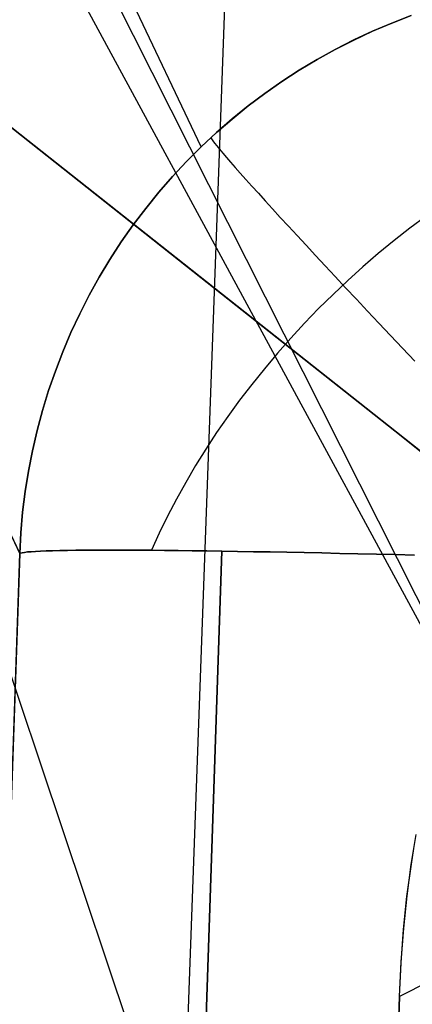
# Model space of a CAD drawing. Header units: millimetres. Extents: x -273 to 273, y -240 to 302.
# Tile 128 of 256: x -230.041 to -229.051, y 231.105 to 233.586. Entities that reach past the tile are written whole.
import ezdxf

# ---------------------------------------------------------------- set-up
doc = ezdxf.new("R2010")
doc.units = ezdxf.units.MM
doc.header["$MEASUREMENT"] = 0
doc.layers.add('IGES level 1', color=7, linetype='Continuous', true_color=0x3e413d)
doc.layers.add('IGES level 2', color=7, linetype='Continuous', true_color=0x008000)

msp = doc.modelspace()

# ---------------------------------------------------------------- linework, layer by layer
at = {"layer": 'IGES level 1'}
for p, q in [((-229.5831, 233.2657, 420.4467), (-239.6005, 254.288, 0.0001)), ((-230.0406, 232.2408, 420.4063), (-240.0568, 253.2681)), ((-240.0568, 253.2681), (-230.0406, 232.2408, 420.4063)), ((-224.5786, 215.5784, 421.7705), (-234.6867, 245.7241, 6)), ((-229.4264, 236.3375, 213.8137), (-230.1957, 215.1254, 214.085)), ((-229.0546, 233.596, 420.4506), (-229.1034, 233.5772, 420.4508)), ((-229.1034, 233.5772, 420.4508), (-229.0545, 233.596, 420.4506)), ((-229.1034, 233.5772, 420.4508), (-229.1516, 233.5568, 420.4509)), ((-229.1515, 233.5568, 420.4509), (-229.1034, 233.5772, 420.4508)), ((-229.199, 233.5347, 420.451), (-229.2456, 233.5109, 420.4509)), ((-229.2456, 233.5109, 420.4509), (-229.1989, 233.5346, 420.451)), ((-229.1516, 233.5568, 420.4509), (-229.199, 233.5347, 420.451)), ((-229.1989, 233.5346, 420.451), (-229.1515, 233.5568, 420.4509)), ((-229.2456, 233.5109, 420.4509), (-229.2913, 233.4855, 420.4507)), ((-229.2913, 233.4855, 420.4507), (-229.2456, 233.5109, 420.4509)), ((-229.2913, 233.4855, 420.4507), (-229.3362, 233.4586, 420.4504)), ((-229.3362, 233.4585, 420.4504), (-229.2913, 233.4855, 420.4507)), ((-229.3362, 233.4586, 420.4504), (-229.3801, 233.4301, 420.4501)), ((-229.38, 233.43, 420.4501), (-229.3362, 233.4585, 420.4504)), ((-229.3801, 233.4301, 420.4501), (-229.4229, 233.4001, 420.4496)), ((-229.4229, 233.4, 420.4496), (-229.38, 233.43, 420.4501)), ((-229.4229, 233.4001, 420.4496), (-229.4647, 233.3686, 420.449)), ((-229.4647, 233.3686, 420.449), (-229.4229, 233.4, 420.4496)), ((-229.4647, 233.3686, 420.449), (-229.5054, 233.3357, 420.4483)), ((-229.5053, 233.3356, 420.4483), (-229.4647, 233.3686, 420.449)), ((-229.5054, 233.3357, 420.4483), (-229.5449, 233.3014, 420.4475)), ((-229.5448, 233.3013, 420.4475), (-229.5053, 233.3356, 420.4483)), ((-229.5449, 233.3014, 420.4475), (-229.5831, 233.2657, 420.4467)), ((-229.5831, 233.2657, 420.4467), (-229.5448, 233.3013, 420.4475)), ((-229.5589, 233.2885, 420.4472), (-229.557, 233.2853, 420.4991)), ((-229.5831, 233.2657, 420.4467), (-229.6201, 233.2287, 420.4457)), ((-229.6201, 233.2287, 420.4457), (-229.5831, 233.2657, 420.4467)), ((-229.557, 233.2853, 420.4991), (-229.5539, 233.2808, 420.5508)), ((-229.5539, 233.2808, 420.5508), (-229.5495, 233.2749, 420.6023)), ((-229.5495, 233.2749, 420.6023), (-229.5439, 233.2678, 420.6535)), ((-229.5439, 233.2678, 420.6535), (-229.5371, 233.2595, 420.7043)), ((-229.5371, 233.2595, 420.7043), (-229.529, 233.2498, 420.7548)), ((-229.529, 233.2498, 420.7548), (-229.5198, 233.239, 420.8048)), ((-229.5198, 233.239, 420.8048), (-229.5093, 233.2269, 420.8542)), ((-229.6201, 233.2287, 420.4457), (-229.6558, 233.1905, 420.4446)), ((-229.6558, 233.1904, 420.4446), (-229.6201, 233.2287, 420.4457)), ((-229.5093, 233.2269, 420.8542), (-229.4976, 233.2135, 420.9031)), ((-229.4976, 233.2135, 420.9031), (-229.4848, 233.199, 420.9513)), ((-229.6558, 233.1905, 420.4446), (-229.6902, 233.151, 420.4435)), ((-229.6902, 233.151, 420.4435), (-229.6558, 233.1904, 420.4446)), ((-229.4848, 233.199, 420.9513), (-229.4708, 233.1833, 420.9989)), ((-229.4708, 233.1833, 420.9989), (-229.4556, 233.1664, 421.0457)), ((-229.4556, 233.1664, 421.0457), (-229.4393, 233.1484, 421.0916)), ((-229.6902, 233.151, 420.4435), (-229.7231, 233.1104, 420.4422)), ((-229.7231, 233.1104, 420.4422), (-229.6902, 233.151, 420.4435)), ((-229.4393, 233.1484, 421.0916), (-229.422, 233.1292, 421.1367)), ((-229.422, 233.1292, 421.1367), (-229.4035, 233.109, 421.1809)), ((-229.7231, 233.1104, 420.4422), (-229.7546, 233.0686, 420.4409)), ((-229.7546, 233.0686, 420.4409), (-229.7231, 233.1104, 420.4422)), ((-229.4035, 233.109, 421.1809), (-229.384, 233.0876, 421.2241)), ((-229.384, 233.0876, 421.2241), (-229.3634, 233.0652, 421.2663)), ((-229.0167, 233.0911, 421.468), (-229.0575, 233.0607, 421.4743)), ((-229.7546, 233.0686, 420.4409), (-229.7847, 233.0258, 420.4395)), ((-229.7846, 233.0258, 420.4395), (-229.7546, 233.0686, 420.4409)), ((-229.3634, 233.0652, 421.2663), (-229.3418, 233.0418, 421.3074)), ((-229.3418, 233.0418, 421.3074), (-229.3192, 233.0174, 421.3473)), ((-229.0575, 233.0607, 421.4743), (-229.0976, 233.0292, 421.4792)), ((-229.7847, 233.0258, 420.4395), (-229.8132, 232.982, 420.438)), ((-229.8131, 232.9819, 420.438), (-229.7846, 233.0258, 420.4395)), ((-229.3192, 233.0174, 421.3473), (-229.2957, 232.992, 421.3861)), ((-229.0976, 233.0292, 421.4792), (-229.1371, 232.9967, 421.4828)), ((-229.2957, 232.992, 421.3861), (-229.2712, 232.9657, 421.4237)), ((-229.1371, 232.9967, 421.4828), (-229.1759, 232.9633, 421.4852)), ((-229.8132, 232.982, 420.438), (-229.8401, 232.9372, 420.4364)), ((-229.8401, 232.9371, 420.4364), (-229.8131, 232.9819, 420.438)), ((-229.2712, 232.9657, 421.4237), (-229.2458, 232.9385, 421.46)), ((-229.1759, 232.9633, 421.4852), (-229.2139, 232.929, 421.4862)), ((-229.8401, 232.9372, 420.4364), (-229.8655, 232.8914, 420.4347)), ((-229.8655, 232.8914, 420.4347), (-229.8401, 232.9371, 420.4364)), ((-229.2139, 232.929, 421.4862), (-229.2512, 232.8938, 421.4859)), ((-229.2458, 232.9385, 421.46), (-229.2195, 232.9104, 421.4949)), ((-229.8655, 232.8914, 420.4347), (-229.8893, 232.8449, 420.4329)), ((-229.8893, 232.8449, 420.4329), (-229.8655, 232.8914, 420.4347)), ((-229.2512, 232.8938, 421.4859), (-229.2876, 232.8578, 421.4843)), ((-229.2195, 232.9104, 421.4949), (-229.1924, 232.8814, 421.5286)), ((-229.1924, 232.8814, 421.5286), (-229.1645, 232.8517, 421.5608)), ((-229.8893, 232.8449, 420.4329), (-229.9115, 232.7975, 420.4311)), ((-229.9114, 232.7975, 420.4311), (-229.8893, 232.8449, 420.4329)), ((-229.2876, 232.8578, 421.4843), (-229.3232, 232.821, 421.4815)), ((-229.1645, 232.8517, 421.5608), (-229.1358, 232.8212, 421.5916)), ((-229.3232, 232.821, 421.4815), (-229.3578, 232.7835, 421.4773)), ((-229.1358, 232.8212, 421.5916), (-229.1064, 232.7899, 421.6209)), ((-229.9115, 232.7975, 420.4311), (-229.9319, 232.7494, 420.4292)), ((-229.9319, 232.7494, 420.4292), (-229.9114, 232.7975, 420.4311)), ((-229.1064, 232.7899, 421.6209), (-229.0762, 232.758, 421.6488)), ((-229.3578, 232.7835, 421.4773), (-229.3915, 232.7453, 421.4718)), ((-229.9319, 232.7494, 420.4292), (-229.9507, 232.7006, 420.4272)), ((-229.9507, 232.7006, 420.4272), (-229.9319, 232.7494, 420.4292)), ((-229.3915, 232.7453, 421.4718), (-229.4242, 232.7064, 421.465)), ((-229.0762, 232.758, 421.6488), (-229.0454, 232.7254, 421.675)), ((-229.9507, 232.7006, 420.4272), (-229.9678, 232.6512, 420.4251)), ((-229.9678, 232.6512, 420.4251), (-229.9507, 232.7006, 420.4272)), ((-229.4242, 232.7064, 421.465), (-229.4559, 232.667, 421.457)), ((-229.4559, 232.667, 421.457), (-229.4865, 232.6269, 421.4477)), ((-229.9678, 232.6512, 420.4251), (-229.9831, 232.6012, 420.423)), ((-229.9831, 232.6012, 420.423), (-229.9678, 232.6512, 420.4251)), ((-229.4865, 232.6269, 421.4477), (-229.516, 232.5864, 421.4371)), ((-229.9831, 232.6012, 420.423), (-229.9967, 232.5507, 420.4208)), ((-229.9967, 232.5507, 420.4208), (-229.9831, 232.6012, 420.423)), ((-229.516, 232.5864, 421.4371), (-229.5444, 232.5454, 421.4253)), ((-229.9967, 232.5507, 420.4208), (-230.0085, 232.4998, 420.4185)), ((-230.0085, 232.4998, 420.4185), (-229.9967, 232.5507, 420.4208)), ((-229.5444, 232.5454, 421.4253), (-229.5716, 232.504, 421.4122)), ((-230.0085, 232.4998, 420.4185), (-230.0186, 232.4485, 420.4162)), ((-230.0185, 232.4485, 420.4162), (-230.0085, 232.4998, 420.4185)), ((-229.5716, 232.504, 421.4122), (-229.5976, 232.4622, 421.398)), ((-230.0186, 232.4485, 420.4162), (-230.0268, 232.3969, 420.4138)), ((-230.0268, 232.3969, 420.4138), (-230.0185, 232.4485, 420.4162)), ((-229.5976, 232.4622, 421.398), (-229.6224, 232.4201, 421.3825)), ((-229.6224, 232.4201, 421.3825), (-229.6459, 232.3777, 421.3658)), ((-230.0268, 232.3969, 420.4138), (-230.0332, 232.345, 420.4114)), ((-230.0332, 232.345, 420.4114), (-230.0268, 232.3969, 420.4138)), ((-229.6459, 232.3777, 421.3658), (-229.6681, 232.3351, 421.348)), ((-230.0332, 232.345, 420.4114), (-230.0378, 232.293, 420.4089)), ((-230.0378, 232.293, 420.4089), (-230.0332, 232.345, 420.4114)), ((-229.6681, 232.3351, 421.348), (-229.689, 232.2924, 421.329)), ((-230.0378, 232.293, 420.4089), (-230.0406, 232.2408, 420.4063)), ((-230.0406, 232.2408, 420.4063), (-230.0378, 232.293, 420.4089)), ((-229.689, 232.2924, 421.329), (-229.7086, 232.2495, 421.309)), ((-229.5311, 232.2468, 421.4943), (-245.4206, -232.7298, 431.4044)), ((-245.4206, -232.7297, 431.4044), (-229.5311, 232.2468, 421.4943)), ((-230.0286, 232.2438, 420.5603), (-230.0211, 232.2447, 420.6112)), ((-230.0211, 232.2447, 420.6112), (-230.0286, 232.2438, 420.5603)), ((-230.0211, 232.2447, 420.6112), (-230.0118, 232.2455, 420.6619)), ((-230.0118, 232.2455, 420.6619), (-230.0211, 232.2447, 420.6112)), ((-230.0118, 232.2455, 420.6619), (-230.0008, 232.2462, 420.7122)), ((-230.0008, 232.2462, 420.7122), (-230.0118, 232.2455, 420.6619)), ((-230.0008, 232.2462, 420.7122), (-229.9881, 232.2469, 420.7621)), ((-229.9881, 232.2469, 420.7621), (-230.0008, 232.2462, 420.7122)), ((-229.9881, 232.2469, 420.7621), (-229.9737, 232.2475, 420.8115)), ((-229.9737, 232.2475, 420.8115), (-229.9881, 232.2469, 420.7621)), ((-229.9737, 232.2475, 420.8115), (-229.9576, 232.248, 420.8604)), ((-229.9576, 232.248, 420.8604), (-229.9737, 232.2475, 420.8115)), ((-229.9576, 232.248, 420.8604), (-229.9398, 232.2484, 420.9087)), ((-229.9398, 232.2484, 420.9087), (-229.9576, 232.248, 420.8604)), ((-229.9398, 232.2484, 420.9087), (-229.9204, 232.2488, 420.9564)), ((-229.9204, 232.2488, 420.9564), (-229.9398, 232.2484, 420.9087)), ((-229.9204, 232.2488, 420.9564), (-229.8994, 232.2491, 421.0034)), ((-229.8994, 232.2491, 421.0034), (-229.9204, 232.2488, 420.9564)), ((-229.8994, 232.2491, 421.0034), (-229.8767, 232.2493, 421.0497)), ((-229.8768, 232.2493, 421.0497), (-229.8994, 232.2491, 421.0034)), ((-229.8525, 232.2494, 421.0952), (-229.8768, 232.2493, 421.0497)), ((-229.8767, 232.2493, 421.0497), (-229.8525, 232.2494, 421.0951)), ((-229.8525, 232.2494, 421.0951), (-229.8268, 232.2495, 421.1397)), ((-229.8268, 232.2495, 421.1397), (-229.8525, 232.2494, 421.0952)), ((-229.8268, 232.2495, 421.1397), (-229.7995, 232.2495, 421.1834)), ((-229.7995, 232.2495, 421.1834), (-229.8268, 232.2495, 421.1397)), ((-229.7995, 232.2495, 421.1834), (-229.7707, 232.2494, 421.2261)), ((-229.7708, 232.2494, 421.2262), (-229.7995, 232.2495, 421.1834)), ((-229.7406, 232.2492, 421.2679), (-229.7708, 232.2494, 421.2262)), ((-229.7707, 232.2494, 421.2261), (-229.7405, 232.2493, 421.2679)), ((-229.7089, 232.249, 421.3085), (-229.7406, 232.2492, 421.2679)), ((-229.7405, 232.2493, 421.2679), (-229.7089, 232.249, 421.3085)), ((-229.7089, 232.249, 421.3085), (-229.676, 232.2487, 421.3481)), ((-229.676, 232.2487, 421.3481), (-229.7089, 232.249, 421.3085)), ((-229.676, 232.2487, 421.3481), (-229.6416, 232.2483, 421.3865)), ((-229.6416, 232.2483, 421.3865), (-229.676, 232.2487, 421.3481)), ((-229.6416, 232.2483, 421.3865), (-229.606, 232.2479, 421.4236)), ((-229.606, 232.2478, 421.4236), (-229.6416, 232.2483, 421.3865)), ((-229.606, 232.2479, 421.4236), (-229.5691, 232.2474, 421.4596)), ((-229.5691, 232.2473, 421.4596), (-229.606, 232.2478, 421.4236)), ((-229.5691, 232.2474, 421.4596), (-229.5311, 232.2468, 421.4943)), ((-229.5311, 232.2467, 421.4943), (-229.5691, 232.2473, 421.4596)), ((-229.5311, 232.2468, 421.4943), (-229.4918, 232.2462, 421.5276)), ((-229.4918, 232.2461, 421.5276), (-229.5311, 232.2467, 421.4943)), ((-229.4918, 232.2462, 421.5276), (-229.4514, 232.2455, 421.5595)), ((-229.4514, 232.2455, 421.5595), (-229.4918, 232.2461, 421.5276)), ((-229.4514, 232.2455, 421.5595), (-229.41, 232.2448, 421.5901)), ((-229.41, 232.2448, 421.5901), (-229.4514, 232.2455, 421.5595)), ((-229.41, 232.2448, 421.5901), (-229.3675, 232.2441, 421.6192)), ((-229.3675, 232.244, 421.6192), (-229.41, 232.2448, 421.5901)), ((-229.3675, 232.2441, 421.6192), (-229.324, 232.2432, 421.6468)), ((-229.3241, 232.2432, 421.6468), (-229.3675, 232.244, 421.6192)), ((-230.0406, 232.2408, 420.4063), (-245.9359, -232.7348, 430.3192)), ((-245.9353, -232.7345, 430.3349), (-230.0401, 232.2411, 420.4221)), ((-230.0384, 232.2419, 420.4578), (-230.0406, 232.2408, 420.4063)), ((-230.0406, 232.2408, 420.4063), (-230.0384, 232.2418, 420.4578)), ((-230.0384, 232.2418, 420.4578), (-230.0344, 232.2429, 420.5091)), ((-230.0344, 232.2429, 420.5091), (-230.0384, 232.2419, 420.4578)), ((-230.0344, 232.2429, 420.5091), (-230.0286, 232.2438, 420.5603)), ((-230.0286, 232.2438, 420.5603), (-230.0344, 232.2429, 420.5091)), ((-229.2797, 232.2423, 421.673), (-229.3241, 232.2432, 421.6468)), ((-229.324, 232.2432, 421.6468), (-229.2797, 232.2423, 421.6729)), ((-229.2797, 232.2423, 421.6729), (-229.2344, 232.2413, 421.6975)), ((-229.2345, 232.2413, 421.6976), (-229.2797, 232.2423, 421.673)), ((-229.1884, 232.2403, 421.7206), (-229.2345, 232.2413, 421.6976)), ((-229.2344, 232.2413, 421.6975), (-229.1884, 232.2403, 421.7206)), ((-229.1884, 232.2403, 421.7206), (-229.1416, 232.2391, 421.742)), ((-229.1416, 232.2392, 421.742), (-229.1884, 232.2403, 421.7206)), ((-229.0941, 232.238, 421.7619), (-229.1416, 232.2392, 421.742)), ((-229.1416, 232.2391, 421.742), (-229.0941, 232.238, 421.7618)), ((-229.0941, 232.238, 421.7618), (-229.0459, 232.2367, 421.78)), ((-229.0459, 232.2367, 421.78), (-229.0941, 232.238, 421.7619))]:
    msp.add_line(p, q, dxfattribs=at)
at = {"layer": 'IGES level 2', "color": 31, "true_color": 0xfabe47}
for p, q in [((-228.6774, 231.4094, 441.9042), (-231.2266, 236.1149, 586.5012)), ((-230.6704, 235.3642, 568.3357), (-228.6774, 231.4094, 441.9042)), ((-229.7028, 233.0303, 779.5667), (-230.396, 233.5776, 780.5576)), ((-230.1262, 233.3647, 780.1787), (-229.62, 232.9649, 779.4448)), ((-228.9747, 232.454, 778.4678), (-229.7028, 233.0303, 779.5667)), ((-229.62, 232.9649, 779.4448), (-229.0958, 232.5499, 778.6544)), ((-229.0958, 232.5499, 778.6544), (-228.5544, 232.1184, 777.806)), ((-229.054, 231.4572, 421.9428), (-229.0414, 231.5326, 421.9402)), ((-229.0539, 231.4578, 421.9428), (-229.0475, 231.4979, 421.9414)), ((-229.0649, 231.3763, 421.9454), (-229.0539, 231.4578, 421.9428)), ((-229.0646, 231.3788, 421.9454), (-229.054, 231.4572, 421.9428)), ((-229.0734, 231.2936, 421.9478), (-229.0649, 231.3763, 421.9454)), ((-229.073, 231.2972, 421.9477), (-229.0646, 231.3788, 421.9454)), ((-229.0795, 231.2096, 421.95), (-229.0734, 231.2936, 421.9478)), ((-229.0794, 231.2125, 421.9499), (-229.073, 231.2972, 421.9477)), ((-229.0835, 231.1245, 421.9519), (-229.0794, 231.2125, 421.9499)), ((-229.0835, 231.1245, 421.9519), (-229.0795, 231.2096, 421.95)), ((-229.0087, 231.1626, 425.1538), (-229.0835, 231.1245, 421.9519)), ((-229.0087, 231.1626, 425.1538), (-229.0835, 231.1245, 421.9519)), ((-244.9412, -232.7709, 431.8287), (-229.0835, 231.1245, 421.9519)), ((-229.0835, 231.1245, 421.9519), (-244.9412, -232.7709, 431.8287))]:
    msp.add_line(p, q, dxfattribs=at)

doc.saveas('drawing.dxf')
